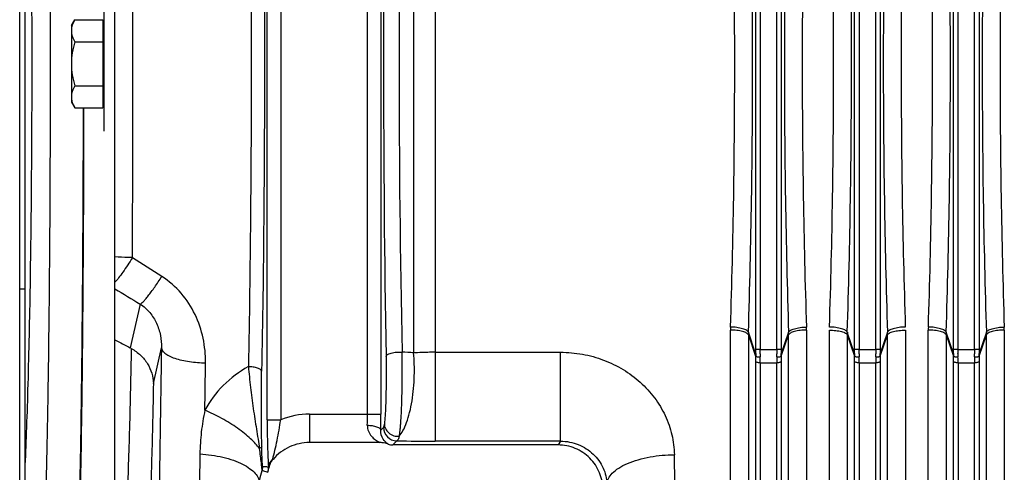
# Model space of a CAD drawing. Extents: x -3157 to 1181, y 8 to 2342.
# Tile 45 of 75: x -1985 to -1766, y 1978 to 2079. Entities that reach past the tile are written whole.
import ezdxf

# ---------------------------------------------------------------- set-up
doc = ezdxf.new("R2010")
doc.units = 0
doc.header["$LTSCALE"] = 65.395
doc.layers.get('0').update_dxf_attribs({"linetype": 'CONTINUOUS'})

msp = doc.modelspace()

# ---------------------------------------------------------------- linework, layer by layer
at = {"color": 7, "linetype": 'CONTINUOUS'}
msp.add_line((-1985.41, 1808), (-1985.41, 2330), dxfattribs=at)
at = {"color": 6, "linetype": 'CONTINUOUS'}
for p, q in [((-1964.21, 1876.07), (-1964.21, 2261.93)), ((-1984.21, 1957.35), (-1984.21, 2180.65)), ((-1973.91, 2077.5), (-1973.15, 2078.82)), ((-1973.15, 2078.82), (-1966.91, 2078.82)), ((-1973.91, 2077.5), (-1973.91, 2060.5)), ((-1973.15, 2073.91), (-1966.91, 2073.91)), ((-1973.15, 2064.09), (-1966.91, 2064.09)), ((-1973.91, 2060.5), (-1973.15, 2059.19)), ((-1973.15, 2059.19), (-1966.91, 2059.19)), ((-1985.41, 2019), (-1984.21, 2019)), ((-1905.27, 1984.79), (-1920.95, 1984.79)), ((-1865.67, 1984.26), (-1902.42, 1984.26))]:
    msp.add_line(p, q, dxfattribs=at)
at = {"color": 9, "linetype": 'CONTINUOUS'}
for p, q in [((-1893, 2152.13), (-1893, 1985.11)), ((-1930.36, 1989.86), (-1930.36, 2148.05)), ((-1927.36, 2148.05), (-1927.36, 1989.86)), ((-1908.05, 1991.12), (-1908.05, 2146.8)), ((-1905.06, 2146.8), (-1905.06, 1991.12)), ((-1897.78, 2132.54), (-1897.78, 2004.73)), ((-1821.7, 2005.52), (-1821.7, 2132.48)), ((-1820.71, 2132.48), (-1820.71, 2005.52)), ((-1817.01, 2005.52), (-1817.01, 2132.48)), ((-1816.01, 2132.48), (-1816.01, 2005.52)), ((-1799.7, 2005.52), (-1799.7, 2132.48)), ((-1798.71, 2132.48), (-1798.71, 2005.52)), ((-1795.01, 2005.52), (-1795.01, 2132.48)), ((-1794.01, 2132.48), (-1794.01, 2005.52)), ((-1777.7, 2005.52), (-1777.7, 2132.48)), ((-1776.71, 2132.48), (-1776.71, 2005.52)), ((-1773.01, 2005.52), (-1773.01, 2132.48)), ((-1772.01, 2132.48), (-1772.01, 2005.52)), ((-1958.62, 2015.58), (-1960.81, 2005.83)), ((-1823.33, 2008.73), (-1821.71, 2003.99)), ((-1823.33, 2008.73), (-1823.33, 1883.57)), ((-1821.71, 2004.61), (-1823.32, 2009.32)), ((-1814.39, 2009.32), (-1816.01, 2004.61)), ((-1816.01, 2003.99), (-1814.38, 2008.73)), ((-1814.38, 1883.57), (-1814.38, 2008.73)), ((-1801.33, 2008.73), (-1801.33, 1883.57)), ((-1801.33, 2008.73), (-1799.71, 2003.99)), ((-1799.71, 2004.61), (-1801.32, 2009.32)), ((-1792.39, 2009.32), (-1794.01, 2004.61)), ((-1794.01, 2003.99), (-1792.38, 2008.73)), ((-1792.38, 1883.57), (-1792.38, 2008.73)), ((-1779.33, 2008.73), (-1777.71, 2003.99)), ((-1779.33, 2008.73), (-1779.33, 1883.57)), ((-1777.71, 2004.61), (-1779.32, 2009.32)), ((-1770.39, 2009.32), (-1772.01, 2004.61)), ((-1772.01, 2003.99), (-1770.38, 2008.73)), ((-1770.38, 1883.57), (-1770.38, 2008.73)), ((-1955.67, 1997.96), (-1953.89, 2005.87)), ((-1893, 2004.87), (-1865.11, 2004.87)), ((-1865.11, 1985.11), (-1865.11, 2004.87)), ((-1820.71, 2005.52), (-1817.01, 2005.52)), ((-1798.71, 2005.52), (-1795.01, 2005.52)), ((-1776.71, 2005.52), (-1773.01, 2005.52)), ((-1821.7, 1877.51), (-1821.7, 2002.79)), ((-1820.7, 2002.52), (-1817.01, 2002.52)), ((-1820.7, 2002.52), (-1820.7, 1876.73)), ((-1817.01, 1876.73), (-1817.01, 2002.52)), ((-1816.02, 2002.79), (-1816.02, 1877.51)), ((-1799.7, 1877.51), (-1799.7, 2002.79)), ((-1798.7, 2002.52), (-1795.01, 2002.52)), ((-1798.7, 2002.52), (-1798.7, 1876.73)), ((-1795.01, 1876.73), (-1795.01, 2002.52)), ((-1794.02, 2002.79), (-1794.02, 1877.51)), ((-1777.7, 1877.51), (-1777.7, 2002.79)), ((-1776.7, 2002.52), (-1773.01, 2002.52)), ((-1776.7, 2002.52), (-1776.7, 1876.73)), ((-1773.01, 1876.73), (-1773.01, 2002.52)), ((-1772.02, 2002.79), (-1772.02, 1877.51)), ((-1920.95, 1991.12), (-1920.95, 1984.79)), ((-1920.95, 1991.12), (-1905.06, 1991.12)), ((-1930.36, 1989.86), (-1927.36, 1989.86)), ((-1904.51, 1988.17), (-1905.09, 1987.58)), ((-1902.42, 1984.26), (-1901.51, 1985.17)), ((-1865.11, 1985.11), (-1893, 1985.11)), ((-1865.11, 1985.11), (-1865.67, 1984.26))]:
    msp.add_line(p, q, dxfattribs=at)
at = {"color": 2, "linetype": 'CONTINUOUS'}
for p, q in [((-1966.71, 2084), (-1966.71, 2054)), ((-1966.91, 2078.82), (-1966.91, 2059.19)), ((-1827.31, 1886.83), (-1827.31, 2009.79)), ((-1810.4, 2009.79), (-1810.4, 1886.83)), ((-1805.31, 1886.83), (-1805.31, 2009.79)), ((-1788.4, 2009.79), (-1788.4, 1886.83)), ((-1783.31, 1886.83), (-1783.31, 2009.79)), ((-1766.4, 2009.79), (-1766.4, 1886.83)), ((-1820.71, 2005.52), (-1821.7, 2005.52)), ((-1816.01, 2005.52), (-1817.01, 2005.52)), ((-1798.71, 2005.52), (-1799.7, 2005.52)), ((-1794.01, 2005.52), (-1795.01, 2005.52)), ((-1776.71, 2005.52), (-1777.7, 2005.52)), ((-1772.01, 2005.52), (-1773.01, 2005.52))]:
    msp.add_line(p, q, dxfattribs=at)
at = {"color": 9, "linetype": 'CONTINUOUS'}
for centre, radius, start, end in [((1893, 2069.01), 3797.48, 179.03008, 180.98146), ((1233.5, 2069.01), 3134.52, 178.84201, 181.17177), ((-13735.42, 2069), 11775.18, 359.790292, 0.209708), ((-1804.9, 2008.73), 18.42, 178.1663, 179.9976), ((-1832.81, 2008.73), 18.42, 0.0024, 1.8337), ((-1760.9, 2008.73), 18.42, 178.1663, 179.9976), ((-1788.81, 2008.73), 18.42, 0.0024, 1.8337), ((-1903.9, 1933.89), 71.11, 85.0592, 87.1485), ((-1912.36, 2002.77), 90.67, 0.01, 0.7714), ((-1726.83, 2002.78), 89.19, 179.2223, 179.9963), ((-1890.36, 2002.77), 90.67, 0.01, 0.7714), ((-1704.83, 2002.78), 89.19, 179.2223, 179.9963), ((-1868.36, 2002.77), 90.67, 0.01, 0.7714), ((-1682.83, 2002.78), 89.19, 179.2223, 179.9963), ((-6760.68, 2059.25), 4816.94, 359.19994, 359.32516), ((-1930.68, 2002.51), 109.98, 0.0032, 0.7005), ((-1705.24, 2002.5), 111.77, 179.3052, 179.9912), ((-1908.68, 2002.51), 109.98, 0.0032, 0.7005), ((-1683.24, 2002.5), 111.77, 179.3052, 179.9912), ((-1886.68, 2002.51), 109.98, 0.0032, 0.7005), ((-1661.24, 2002.5), 111.77, 179.3052, 179.9912), ((-1920.95, 1974.13), 16.98, 89.9976, 112.1651), ((-1997.81, 1991.11), 89.76, 358.4283, 0.0065), ((-2081.88, 1991.04), 176.82, 358.8799, 0.0243), ((-1901.5, 1988.18), 3.01, 180.186, 269.8142), ((-1893.12, 2510.72), 525.61, 269.0853, 270.0129), ((-1934.35, 1979.47), 3.02, 342.7644, 359.9745)]:
    msp.add_arc(centre, radius, start, end, dxfattribs=at)
at = {"color": 2, "linetype": 'CONTINUOUS'}
for centre, radius, start, end in [((-1805.57, 2009.78), 21.74, 178.1577, 179.9842), ((-1832.14, 2009.78), 21.74, 0.0158, 1.8423), ((-1761.57, 2009.78), 21.74, 178.1577, 179.9842), ((-1788.14, 2009.78), 21.74, 0.0158, 1.8423), ((-1782.9, 2008.73), 18.42, 178.1663, 179.9976), ((-1810.81, 2008.73), 18.42, 0.0024, 1.8337), ((-1906.92, 2005.52), 85.22, 359.3912, 0.0007), ((-1796.45, 2004.31), 25.25, 179.3254, 180.7251), ((-1925.91, 2005.52), 105.21, 359.4521, 0.0007), ((-1790.58, 2004.22), 30.13, 179.4442, 180.6851), ((-1711.87, 2005.52), 105.14, 179.9992, 180.5481), ((-1847.13, 2004.22), 30.13, 359.3144, 0.5562), ((-1730.8, 2005.52), 85.21, 179.9993, 180.6088), ((-1841.27, 2004.31), 25.26, 359.275, 0.6745), ((-1884.92, 2005.52), 85.22, 359.3912, 0.0007), ((-1774.45, 2004.31), 25.25, 179.3254, 180.7251), ((-1903.91, 2005.52), 105.21, 359.4521, 0.0007), ((-1768.58, 2004.22), 30.13, 179.4442, 180.6851), ((-1689.87, 2005.52), 105.14, 179.9992, 180.5481), ((-1825.13, 2004.22), 30.13, 359.3144, 0.5562), ((-1708.8, 2005.52), 85.21, 179.9993, 180.6088), ((-1819.27, 2004.31), 25.26, 359.275, 0.6745), ((-1862.92, 2005.52), 85.22, 359.3912, 0.0007), ((-1752.45, 2004.31), 25.25, 179.3254, 180.7251), ((-1881.91, 2005.52), 105.21, 359.4521, 0.0007), ((-1746.58, 2004.22), 30.13, 179.4442, 180.6851), ((-1667.87, 2005.52), 105.14, 179.9992, 180.5481), ((-1803.13, 2004.22), 30.13, 359.3144, 0.5562), ((-1686.8, 2005.52), 85.21, 179.9993, 180.6088), ((-1797.27, 2004.31), 25.26, 359.275, 0.6745), ((-1927.36, 1978.85), 2.85, 130.5995, 131.5796), ((-1927.35, 1978.84), 2.87, 127.9258, 130.5984), ((-1937.41, 1983.02), 8.52, 345.8585, 346.9791), ((-1933.68, 1978.84), 3.65, 1.0234, 8.2432), ((-1925.75, 1978.29), 4.33, 165.3689, 165.9451)]:
    msp.add_arc(centre, radius, start, end, dxfattribs=at)
at = {"color": 6, "linetype": 'CONTINUOUS'}
for centre, radius, start, end in [((-1964.71, 1998.3), 8.48, 60.8914, 62.5691), ((-1921, 1974.18), 10.59, 139.5228, 140.3176), ((-1933, 1979.35), 3, 337.0107, 351.442)]:
    msp.add_arc(centre, radius, start, end, dxfattribs=at)
at = {"color": 9, "linetype": 'CONTINUOUS'}
for points, knots in [([(-1980.7, 2181.45), (-1980.67, 2181.42), (-1980.64, 2181.32), (-1980.59, 2181.14), (-1980.54, 2180.9), (-1980.46, 2180.44), (-1980.38, 2179.72), (-1980.28, 2178.65), (-1980.18, 2177.33), (-1980.08, 2175.76), (-1979.99, 2173.94), (-1979.89, 2171.87), (-1979.8, 2169.57), (-1979.68, 2166.04), (-1979.53, 2161.08), (-1979.37, 2154.5), (-1979.22, 2147.12), (-1979.09, 2139.02), (-1978.97, 2130.27), (-1978.87, 2120.95), (-1978.75, 2107.64), (-1978.65, 2090.27), (-1978.62, 2069), (-1978.65, 2047.73), (-1978.75, 2030.36), (-1978.87, 2017.05), (-1978.97, 2007.73), (-1979.09, 1998.98), (-1979.22, 1990.88), (-1979.37, 1983.51), (-1979.53, 1976.92), (-1979.68, 1971.96), (-1979.8, 1968.43), (-1979.89, 1966.13), (-1979.99, 1964.07), (-1980.08, 1962.25), (-1980.18, 1960.67), (-1980.28, 1959.35), (-1980.38, 1958.29), (-1980.46, 1957.56), (-1980.54, 1957.1), (-1980.59, 1956.86), (-1980.64, 1956.68), (-1980.67, 1956.58), (-1980.7, 1956.55)], [0, 0, 0, 0, 0.000553, 0.001378, 0.002484, 0.003873, 0.007502, 0.012267, 0.018157, 0.025161, 0.033263, 0.042446, 0.052687, 0.063965, 0.089521, 0.11888, 0.151768, 0.187884, 0.226891, 0.268429, 0.312114, 0.404287, 0.5, 0.595713, 0.687886, 0.731571, 0.773109, 0.812116, 0.848232, 0.88112, 0.910479, 0.936035, 0.947313, 0.957554, 0.966737, 0.974839, 0.981843, 0.987733, 0.992498, 0.996127, 0.997516, 0.998622, 0.999447, 1, 1, 1, 1]), ([(-1984.21, 1978.73), (-1984.08, 1981.49), (-1983.84, 1987.4), (-1983.42, 2000.57), (-1983.01, 2019.19), (-1982.72, 2043.38), (-1982.62, 2069), (-1982.72, 2094.62), (-1983.01, 2118.81), (-1983.42, 2137.43), (-1983.84, 2150.6), (-1984.08, 2156.51), (-1984.21, 2159.27)], [0, 0, 0, 0, 0.04591, 0.098201, 0.218919, 0.355403, 0.5, 0.644598, 0.781081, 0.901799, 0.95409, 1, 1, 1, 1]), ([(-1934.52, 2135.53), (-1934.31, 2124.53), (-1934.01, 2102.22), (-1933.86, 2068.58), (-1934.02, 2034.95), (-1934.33, 2012.65), (-1934.54, 2001.67)], [0, 0, 0, 0, 0.246397, 0.500186, 0.753881, 1, 1, 1, 1]), ([(-1931.58, 2136.53), (-1931.37, 2125.37), (-1931.06, 2102.72), (-1930.92, 2068.57), (-1931.07, 2034.44), (-1931.38, 2011.8), (-1931.59, 2000.66)], [0, 0, 0, 0, 0.246397, 0.500186, 0.753882, 1, 1, 1, 1]), ([(-1823.32, 2009.32), (-1823.01, 2019.15), (-1822.54, 2039.05), (-1822.31, 2069), (-1822.54, 2098.96), (-1823.01, 2118.85), (-1823.32, 2128.68)], [0, 0, 0, 0, 0.247249, 0.5, 0.752751, 1, 1, 1, 1]), ([(-1814.39, 2128.68), (-1814.71, 2118.85), (-1815.17, 2098.96), (-1815.4, 2069), (-1815.17, 2039.05), (-1814.71, 2019.15), (-1814.39, 2009.32)], [0, 0, 0, 0, 0.247249, 0.5, 0.752751, 1, 1, 1, 1]), ([(-1801.32, 2009.32), (-1801.01, 2019.15), (-1800.54, 2039.05), (-1800.31, 2069), (-1800.54, 2098.96), (-1801.01, 2118.85), (-1801.32, 2128.68)], [0, 0, 0, 0, 0.247249, 0.5, 0.752751, 1, 1, 1, 1]), ([(-1792.39, 2128.68), (-1792.71, 2118.85), (-1793.17, 2098.96), (-1793.4, 2069), (-1793.17, 2039.05), (-1792.71, 2019.15), (-1792.39, 2009.32)], [0, 0, 0, 0, 0.247249, 0.5, 0.752751, 1, 1, 1, 1]), ([(-1779.32, 2009.32), (-1779.01, 2019.15), (-1778.54, 2039.05), (-1778.31, 2069), (-1778.54, 2098.96), (-1779.01, 2118.85), (-1779.32, 2128.68)], [0, 0, 0, 0, 0.247249, 0.5, 0.752751, 1, 1, 1, 1]), ([(-1770.39, 2128.68), (-1770.71, 2118.85), (-1771.17, 2098.96), (-1771.4, 2069), (-1771.17, 2039.05), (-1770.71, 2019.15), (-1770.39, 2009.32)], [0, 0, 0, 0, 0.247249, 0.5, 0.752751, 1, 1, 1, 1]), ([(-1972.26, 1963.87), (-1972.09, 1969.77), (-1971.81, 1983.24), (-1971.51, 2005.5), (-1971.3, 2031.36), (-1971.24, 2049.67), (-1971.22, 2059.19)], [0, 0, 0, 0, 0.185896, 0.423909, 0.700517, 1, 1, 1, 1]), ([(-1960.32, 2025.9), (-1960.66, 2025.91), (-1961.95, 2025.93), (-1963.25, 2026.01), (-1964.21, 2026.1)], [0, 0, 0, 0, 0.256714, 1, 1, 1, 1]), ([(-1960.32, 2025.9), (-1961.01, 2024.81), (-1962.02, 2023.3), (-1963.34, 2021.49), (-1963.93, 2020.74), (-1964.21, 2020.42)], [0, 0, 0, 0, 0.575619, 0.812075, 1, 1, 1, 1]), ([(-1958.62, 2015.58), (-1958.52, 2015.62), (-1958.28, 2015.79), (-1957.88, 2016.16), (-1957.38, 2016.72), (-1956.78, 2017.45), (-1956.1, 2018.35), (-1955.07, 2019.78), (-1954.31, 2020.93), (-1953.8, 2021.72)], [0, 0, 0, 0, 0.043157, 0.111237, 0.206396, 0.327845, 0.473343, 0.637934, 1, 1, 1, 1]), ([(-1944.07, 2002.52), (-1944.05, 2004.35), (-1944.41, 2008.05), (-1946.21, 2013.37), (-1949.3, 2018.16), (-1952.19, 2020.7), (-1953.8, 2021.72)], [0, 0, 0, 0, 0.244911, 0.493236, 0.745096, 1, 1, 1, 1]), ([(-1958.62, 2015.58), (-1957.82, 2015.06), (-1956.38, 2013.79), (-1954.86, 2011.36), (-1954.01, 2008.66), (-1953.87, 2006.79), (-1953.89, 2005.87)], [0, 0, 0, 0, 0.25307, 0.504152, 0.753094, 1, 1, 1, 1]), ([(-1823.32, 2009.32), (-1823.35, 2009.39), (-1823.46, 2009.55), (-1823.73, 2009.76), (-1824.13, 2009.95), (-1824.64, 2010.12), (-1825.25, 2010.27), (-1826.14, 2010.42), (-1826.83, 2010.47), (-1827.3, 2010.48)], [0, 0, 0, 0, 0.055952, 0.133186, 0.236443, 0.36434, 0.512678, 0.673678, 1, 1, 1, 1]), ([(-1814.39, 2009.32), (-1814.37, 2009.39), (-1814.25, 2009.55), (-1813.98, 2009.76), (-1813.58, 2009.95), (-1813.07, 2010.12), (-1812.47, 2010.27), (-1811.57, 2010.42), (-1810.88, 2010.47), (-1810.42, 2010.48)], [0, 0, 0, 0, 0.055948, 0.133176, 0.236429, 0.364324, 0.512664, 0.673668, 1, 1, 1, 1]), ([(-1779.32, 2009.32), (-1779.35, 2009.39), (-1779.46, 2009.55), (-1779.73, 2009.76), (-1780.13, 2009.95), (-1780.64, 2010.12), (-1781.25, 2010.27), (-1782.14, 2010.42), (-1782.83, 2010.47), (-1783.3, 2010.48)], [0, 0, 0, 0, 0.055952, 0.133186, 0.236443, 0.36434, 0.512678, 0.673678, 1, 1, 1, 1]), ([(-1770.39, 2009.32), (-1770.37, 2009.39), (-1770.25, 2009.55), (-1769.98, 2009.76), (-1769.58, 2009.95), (-1769.07, 2010.12), (-1768.47, 2010.27), (-1767.57, 2010.42), (-1766.88, 2010.47), (-1766.42, 2010.48)], [0, 0, 0, 0, 0.055948, 0.133176, 0.236429, 0.364324, 0.512664, 0.673668, 1, 1, 1, 1]), ([(-1823.33, 2008.73), (-1823.36, 2008.81), (-1823.47, 2008.96), (-1823.74, 2009.16), (-1824.14, 2009.34), (-1824.65, 2009.5), (-1825.26, 2009.63), (-1826.15, 2009.76), (-1826.85, 2009.79), (-1827.31, 2009.79)], [0, 0, 0, 0, 0.05594, 0.132799, 0.235614, 0.363186, 0.511424, 0.672589, 1, 1, 1, 1]), ([(-1810.4, 2009.79), (-1810.87, 2009.79), (-1811.56, 2009.76), (-1812.46, 2009.63), (-1813.06, 2009.5), (-1813.57, 2009.34), (-1813.97, 2009.16), (-1814.25, 2008.96), (-1814.36, 2008.81), (-1814.38, 2008.73)], [0, 0, 0, 0, 0.327411, 0.488576, 0.636814, 0.764386, 0.867201, 0.94406, 1, 1, 1, 1]), ([(-1779.33, 2008.73), (-1779.36, 2008.81), (-1779.47, 2008.96), (-1779.74, 2009.16), (-1780.14, 2009.34), (-1780.65, 2009.5), (-1781.26, 2009.63), (-1782.15, 2009.76), (-1782.85, 2009.79), (-1783.31, 2009.79)], [0, 0, 0, 0, 0.05594, 0.132799, 0.235614, 0.363186, 0.511424, 0.672589, 1, 1, 1, 1]), ([(-1766.4, 2009.79), (-1766.87, 2009.79), (-1767.56, 2009.76), (-1768.46, 2009.63), (-1769.06, 2009.5), (-1769.57, 2009.34), (-1769.97, 2009.16), (-1770.25, 2008.96), (-1770.36, 2008.81), (-1770.38, 2008.73)], [0, 0, 0, 0, 0.327411, 0.488576, 0.636814, 0.764386, 0.867201, 0.94406, 1, 1, 1, 1]), ([(-1960.59, 2005.71), (-1960.7, 1999.78), (-1960.96, 1988.56), (-1961.47, 1972.88), (-1962.05, 1959.55), (-1962.53, 1951.49), (-1962.81, 1947.92)], [0, 0, 0, 0, 0.30801, 0.581616, 0.814154, 1, 1, 1, 1]), ([(-1953.89, 2005.87), (-1954.05, 1993.12), (-1954.36, 1974.61), (-1954.95, 1950.85), (-1955.44, 1935.15), (-1955.99, 1921.16), (-1956.59, 1909.06), (-1957.23, 1899.02), (-1957.73, 1893.02), (-1958, 1890.39)], [0, 0, 0, 0, 0.330888, 0.480529, 0.617039, 0.738678, 0.843898, 0.93137, 1, 1, 1, 1]), ([(-1953.89, 2005.86), (-1953.87, 2005.66), (-1953.74, 2005.33), (-1953.43, 2004.95), (-1952.96, 2004.51), (-1952.12, 2004.01), (-1950.85, 2003.5), (-1949.32, 2003.08), (-1947.62, 2002.77), (-1945.86, 2002.58), (-1944.66, 2002.53), (-1944.07, 2002.52)], [0, 0, 0, 0, 0.058074, 0.093441, 0.134396, 0.235261, 0.361702, 0.50951, 0.671081, 0.837408, 1, 1, 1, 1]), ([(-1903.93, 2003.96), (-1903.9, 2002.46), (-1903.88, 1999.48), (-1903.93, 1995.84), (-1904.01, 1993.15), (-1904.09, 1991.47), (-1904.18, 1990.11), (-1904.26, 1989.32), (-1904.3, 1988.98)], [0, 0, 0, 0, 0.301702, 0.596187, 0.727003, 0.840432, 0.932346, 1, 1, 1, 1]), ([(-1903.93, 2003.96), (-1903.9, 2004.12), (-1903.65, 2004.35), (-1903.24, 2004.55), (-1902.76, 2004.7), (-1902.19, 2004.82), (-1901.39, 2004.92), (-1900.77, 2004.93), (-1900.37, 2004.91)], [0, 0, 0, 0, 0.126666, 0.231175, 0.364023, 0.518344, 0.68328, 1, 1, 1, 1]), ([(-1901, 1986.19), (-1900.95, 1986.38), (-1900.88, 1986.8), (-1900.79, 1987.49), (-1900.71, 1988.29), (-1900.6, 1989.57), (-1900.5, 1991.4), (-1900.41, 1993.82), (-1900.35, 1996.48), (-1900.31, 2000.2), (-1900.33, 2003.03), (-1900.37, 2004.91)], [0, 0, 0, 0, 0.030959, 0.068162, 0.111406, 0.160374, 0.273824, 0.404596, 0.547978, 0.698725, 1, 1, 1, 1]), ([(-1901, 1986.19), (-1900.67, 1986.57), (-1900.04, 1987.55), (-1899.27, 1989.34), (-1898.61, 1991.56), (-1898.1, 1994.11), (-1897.77, 1996.84), (-1897.56, 2000.4), (-1897.63, 2003.04), (-1897.78, 2004.73)], [0, 0, 0, 0, 0.079193, 0.180916, 0.30339, 0.441397, 0.587502, 0.733696, 1, 1, 1, 1]), ([(-1893, 2004.87), (-1893.41, 2004.87), (-1895, 2004.86), (-1896.59, 2004.8), (-1897.78, 2004.73)], [0, 0, 0, 0, 0.254416, 1, 1, 1, 1]), ([(-1865.11, 2004.87), (-1863.48, 2004.87), (-1860.22, 2004.58), (-1855.51, 2003.28), (-1851.14, 2001.17), (-1847.29, 1998.32), (-1844.09, 1994.84), (-1841.7, 1990.87), (-1840.19, 1986.57), (-1839.82, 1983.58), (-1839.79, 1982.1)], [0, 0, 0, 0, 0.129852, 0.259225, 0.387619, 0.51451, 0.639404, 0.761941, 0.882038, 1, 1, 1, 1]), ([(-1820.7, 2002.52), (-1820.82, 2002.52), (-1821.04, 2002.53), (-1821.35, 2002.58), (-1821.57, 2002.66), (-1821.68, 2002.74), (-1821.7, 2002.79)], [0, 0, 0, 0, 0.327686, 0.63726, 0.867808, 1, 1, 1, 1]), ([(-1816.02, 2002.79), (-1816.03, 2002.74), (-1816.14, 2002.66), (-1816.37, 2002.58), (-1816.67, 2002.53), (-1816.9, 2002.52), (-1817.01, 2002.52)], [0, 0, 0, 0, 0.132192, 0.36274, 0.672314, 1, 1, 1, 1]), ([(-1798.7, 2002.52), (-1798.82, 2002.52), (-1799.04, 2002.53), (-1799.35, 2002.58), (-1799.57, 2002.66), (-1799.68, 2002.74), (-1799.7, 2002.79)], [0, 0, 0, 0, 0.327686, 0.63726, 0.867808, 1, 1, 1, 1]), ([(-1794.02, 2002.79), (-1794.03, 2002.74), (-1794.14, 2002.66), (-1794.37, 2002.58), (-1794.67, 2002.53), (-1794.9, 2002.52), (-1795.01, 2002.52)], [0, 0, 0, 0, 0.132192, 0.36274, 0.672314, 1, 1, 1, 1]), ([(-1776.7, 2002.52), (-1776.82, 2002.52), (-1777.04, 2002.53), (-1777.35, 2002.58), (-1777.57, 2002.66), (-1777.68, 2002.74), (-1777.7, 2002.79)], [0, 0, 0, 0, 0.327686, 0.63726, 0.867808, 1, 1, 1, 1]), ([(-1772.02, 2002.79), (-1772.03, 2002.74), (-1772.14, 2002.66), (-1772.37, 2002.58), (-1772.67, 2002.53), (-1772.9, 2002.52), (-1773.01, 2002.52)], [0, 0, 0, 0, 0.132192, 0.36274, 0.672314, 1, 1, 1, 1]), ([(-1934.54, 2001.67), (-1936.58, 2000.54), (-1940.33, 1997.75), (-1943.14, 1994), (-1944.21, 1991.99)], [0, 0, 0, 0, 0.506375, 1, 1, 1, 1]), ([(-1931.59, 2000.66), (-1931.61, 2000.8), (-1931.81, 2001.02), (-1932.14, 2001.21), (-1932.52, 2001.37), (-1932.98, 2001.49), (-1933.65, 2001.62), (-1934.18, 2001.67), (-1934.54, 2001.67)], [0, 0, 0, 0, 0.13465, 0.236988, 0.363849, 0.511644, 0.672669, 1, 1, 1, 1]), ([(-1934.54, 2001.67), (-1934.47, 2000.92), (-1934.33, 1999.38), (-1933.99, 1996.27), (-1933.58, 1993.15), (-1933.11, 1990.06), (-1932.75, 1987.79), (-1932.4, 1985.6), (-1932.17, 1984.17), (-1932.08, 1983.46)], [0, 0, 0, 0, 0.124234, 0.251859, 0.510181, 0.637837, 0.762769, 0.883918, 1, 1, 1, 1]), ([(-1931.56, 1984), (-1931.61, 1986.79), (-1931.67, 1992.34), (-1931.65, 1997.9), (-1931.59, 2000.66)], [0, 0, 0, 0, 0.502455, 1, 1, 1, 1]), ([(-1955.67, 1997.96), (-1955.78, 1992.33), (-1956.02, 1981.67), (-1956.48, 1966.67), (-1957.01, 1953.71), (-1957.44, 1945.78), (-1957.67, 1942.21)], [0, 0, 0, 0, 0.302416, 0.573359, 0.807435, 1, 1, 1, 1]), ([(-1944.21, 1991.99), (-1944.38, 1991.18), (-1944.7, 1989.57), (-1945.13, 1986.33), (-1945.29, 1983.89), (-1945.32, 1982.27)], [0, 0, 0, 0, 0.252676, 0.503294, 1, 1, 1, 1]), ([(-1932.08, 1983.46), (-1932.35, 1983.83), (-1932.98, 1984.59), (-1934.09, 1985.7), (-1935.43, 1986.85), (-1937.53, 1988.43), (-1940.44, 1990.23), (-1942.94, 1991.45), (-1944.21, 1991.99)], [0, 0, 0, 0, 0.091307, 0.196747, 0.315335, 0.44464, 0.722387, 1, 1, 1, 1]), ([(-1930.36, 1989.86), (-1930.36, 1987.9), (-1930.32, 1985.09), (-1930.2, 1981.59), (-1930.12, 1980.06), (-1930.07, 1979.36)], [0, 0, 0, 0, 0.561175, 0.802026, 1, 1, 1, 1]), ([(-1929.11, 1981.1), (-1928.96, 1981.77), (-1928.61, 1983.15), (-1927.95, 1986.05), (-1927.58, 1988.32), (-1927.36, 1989.86)], [0, 0, 0, 0, 0.229268, 0.477587, 1, 1, 1, 1]), ([(-1908.09, 1988.64), (-1908.1, 1988.18), (-1907.93, 1987.29), (-1907.23, 1986.18), (-1906.32, 1985.36), (-1905.63, 1984.96), (-1905.27, 1984.79)], [0, 0, 0, 0, 0.273986, 0.527423, 0.76771, 1, 1, 1, 1]), ([(-1908.09, 1988.64), (-1907.73, 1988.64), (-1907.19, 1988.6), (-1906.5, 1988.46), (-1906.04, 1988.33), (-1905.65, 1988.17), (-1905.31, 1987.96), (-1905.11, 1987.73), (-1905.09, 1987.58)], [0, 0, 0, 0, 0.324419, 0.484898, 0.632649, 0.759867, 0.862915, 1, 1, 1, 1]), ([(-1904.3, 1988.98), (-1904.32, 1988.88), (-1904.35, 1988.69), (-1904.4, 1988.45), (-1904.44, 1988.28), (-1904.48, 1988.19), (-1904.51, 1988.17)], [0, 0, 0, 0, 0.377634, 0.669908, 0.876381, 1, 1, 1, 1]), ([(-1904.3, 1988.98), (-1904.3, 1988.62), (-1904.11, 1987.83), (-1903.35, 1986.85), (-1902.23, 1986.25), (-1901.39, 1986.16), (-1901, 1986.19)], [0, 0, 0, 0, 0.228638, 0.48626, 0.752525, 1, 1, 1, 1]), ([(-1903.46, 1984.45), (-1903.91, 1984.71), (-1904.8, 1985.62), (-1905.12, 1986.88), (-1905.09, 1987.58)], [0, 0, 0, 0, 0.426274, 1, 1, 1, 1]), ([(-1901, 1986.19), (-1901.07, 1985.95), (-1901.17, 1985.63), (-1901.36, 1985.3), (-1901.46, 1985.2), (-1901.51, 1985.17)], [0, 0, 0, 0, 0.64391, 0.854928, 1, 1, 1, 1]), ([(-1865.11, 1985.11), (-1864.43, 1985.11), (-1863.08, 1984.98), (-1861.14, 1984.41), (-1859.36, 1983.49), (-1857.31, 1981.88), (-1855.43, 1979.28), (-1854.83, 1976.82), (-1854.78, 1975.62)], [0, 0, 0, 0, 0.131314, 0.262194, 0.391944, 0.519826, 0.766245, 1, 1, 1, 1]), ([(-1945.32, 1982.27), (-1945.52, 1970.63), (-1945.97, 1949.09), (-1946.66, 1927.56), (-1947.07, 1917.67)], [0, 0, 0, 0, 0.540443, 1, 1, 1, 1]), ([(-1945.32, 1982.27), (-1944.46, 1982.21), (-1942.75, 1982.04), (-1940.25, 1981.57), (-1937.92, 1980.91), (-1935.89, 1980.07), (-1934.24, 1979.09), (-1933.03, 1978.03), (-1932.27, 1976.92), (-1932.06, 1976.13), (-1932.03, 1975.77)], [0, 0, 0, 0, 0.164475, 0.328286, 0.48414, 0.625339, 0.747212, 0.848263, 0.930699, 1, 1, 1, 1]), ([(-1931.56, 1984), (-1931.57, 1983.9), (-1931.67, 1983.74), (-1931.87, 1983.58), (-1932, 1983.5), (-1932.08, 1983.46)], [0, 0, 0, 0, 0.399402, 0.6709, 1, 1, 1, 1]), ([(-1931.46, 1978.58), (-1931.48, 1978.76), (-1931.55, 1979.33), (-1931.66, 1980.4), (-1931.84, 1981.85), (-1931.99, 1982.91), (-1932.08, 1983.46)], [0, 0, 0, 0, 0.111999, 0.347685, 0.658002, 1, 1, 1, 1]), ([(-1931.33, 1979.47), (-1931.34, 1979.47), (-1931.36, 1979.5), (-1931.38, 1979.56), (-1931.4, 1979.67), (-1931.43, 1979.92), (-1931.45, 1980.34), (-1931.48, 1980.94), (-1931.51, 1981.64), (-1931.53, 1982.4), (-1931.54, 1983.19), (-1931.55, 1983.73), (-1931.56, 1984)], [0, 0, 0, 0, 0.00614, 0.020028, 0.044212, 0.079535, 0.182784, 0.31943, 0.476372, 0.644922, 0.820268, 1, 1, 1, 1]), ([(-1854.78, 1975.62), (-1854.75, 1976.02), (-1854.49, 1976.9), (-1853.56, 1978.1), (-1852.1, 1979.23), (-1850.15, 1980.23), (-1847.8, 1981.04), (-1845.2, 1981.63), (-1842.5, 1982), (-1840.69, 1982.09), (-1839.79, 1982.1)], [0, 0, 0, 0, 0.069489, 0.153895, 0.258975, 0.38573, 0.530555, 0.686587, 0.845628, 1, 1, 1, 1]), ([(-1837.97, 1918.02), (-1838.39, 1927.88), (-1839.11, 1949.24), (-1839.59, 1970.6), (-1839.79, 1982.1)], [0, 0, 0, 0, 0.461781, 1, 1, 1, 1]), ([(-1932.03, 1975.77), (-1932.02, 1976.01), (-1931.95, 1976.96), (-1931.71, 1977.9), (-1931.46, 1978.58)], [0, 0, 0, 0, 0.246758, 1, 1, 1, 1]), ([(-1931.46, 1978.58), (-1931.36, 1978.56), (-1930.94, 1978.46), (-1930.54, 1978.31), (-1930.24, 1978.18)], [0, 0, 0, 0, 0.243646, 1, 1, 1, 1]), ([(-1931.33, 1979.47), (-1931.22, 1979.48), (-1931.01, 1979.48), (-1930.7, 1979.47), (-1930.38, 1979.43), (-1930.17, 1979.39), (-1930.07, 1979.36)], [0, 0, 0, 0, 0.248401, 0.49708, 0.747306, 1, 1, 1, 1])]:
    msp.add_open_spline(points, degree=3, knots=knots, dxfattribs=at)
at = {"color": 2, "linetype": 'CONTINUOUS'}
for points, knots in [([(-1827.3, 2010.48), (-1826.98, 2020.13), (-1826.52, 2039.63), (-1826.29, 2069), (-1826.52, 2098.37), (-1826.98, 2117.88), (-1827.3, 2127.52)], [0, 0, 0, 0, 0.247252, 0.500001, 0.75275, 1, 1, 1, 1]), ([(-1810.42, 2127.52), (-1810.73, 2117.88), (-1811.2, 2098.37), (-1811.43, 2069), (-1811.2, 2039.63), (-1810.73, 2020.13), (-1810.42, 2010.48)], [0, 0, 0, 0, 0.247252, 0.500001, 0.75275, 1, 1, 1, 1]), ([(-1805.3, 2010.48), (-1804.98, 2020.13), (-1804.52, 2039.63), (-1804.29, 2069), (-1804.52, 2098.37), (-1804.98, 2117.88), (-1805.3, 2127.52)], [0, 0, 0, 0, 0.247252, 0.500001, 0.75275, 1, 1, 1, 1]), ([(-1788.42, 2127.52), (-1788.73, 2117.88), (-1789.2, 2098.37), (-1789.43, 2069), (-1789.2, 2039.63), (-1788.73, 2020.13), (-1788.42, 2010.48)], [0, 0, 0, 0, 0.247252, 0.500001, 0.75275, 1, 1, 1, 1]), ([(-1783.3, 2010.48), (-1782.98, 2020.13), (-1782.52, 2039.63), (-1782.29, 2069), (-1782.52, 2098.37), (-1782.98, 2117.88), (-1783.3, 2127.52)], [0, 0, 0, 0, 0.247252, 0.500001, 0.75275, 1, 1, 1, 1]), ([(-1766.42, 2127.52), (-1766.73, 2117.88), (-1767.2, 2098.37), (-1767.43, 2069), (-1767.2, 2039.63), (-1766.73, 2020.13), (-1766.42, 2010.48)], [0, 0, 0, 0, 0.247252, 0.500001, 0.75275, 1, 1, 1, 1]), ([(-1801.32, 2009.32), (-1801.35, 2009.39), (-1801.46, 2009.55), (-1801.73, 2009.76), (-1802.13, 2009.95), (-1802.64, 2010.12), (-1803.25, 2010.27), (-1804.14, 2010.42), (-1804.83, 2010.47), (-1805.3, 2010.48)], [0, 0, 0, 0, 0.055952, 0.133186, 0.236443, 0.36434, 0.512678, 0.673678, 1, 1, 1, 1]), ([(-1788.42, 2010.48), (-1788.88, 2010.47), (-1789.57, 2010.42), (-1790.47, 2010.27), (-1791.07, 2010.12), (-1791.58, 2009.95), (-1791.98, 2009.76), (-1792.25, 2009.55), (-1792.37, 2009.39), (-1792.39, 2009.32)], [0, 0, 0, 0, 0.326322, 0.487322, 0.63566, 0.763557, 0.866814, 0.944048, 1, 1, 1, 1]), ([(-1805.31, 2009.79), (-1804.83, 2009.79), (-1803.93, 2009.74), (-1802.86, 2009.57), (-1802.15, 2009.35), (-1801.76, 2009.17), (-1801.48, 2008.98), (-1801.36, 2008.81), (-1801.33, 2008.73)], [0, 0, 0, 0, 0.338856, 0.636755, 0.759581, 0.860967, 0.940125, 1, 1, 1, 1]), ([(-1792.38, 2008.73), (-1792.36, 2008.81), (-1792.24, 2008.98), (-1791.95, 2009.17), (-1791.56, 2009.35), (-1790.85, 2009.57), (-1789.79, 2009.74), (-1788.88, 2009.79), (-1788.4, 2009.79)], [0, 0, 0, 0, 0.059875, 0.139033, 0.240419, 0.363245, 0.661144, 1, 1, 1, 1]), ([(-1821.71, 2003.99), (-1821.7, 2003.98), (-1821.67, 2003.96), (-1821.56, 2003.92), (-1821.35, 2003.88), (-1821.05, 2003.86), (-1820.83, 2003.86), (-1820.71, 2003.86)], [0, 0, 0, 0, 0.041663, 0.11054, 0.338905, 0.658225, 1, 1, 1, 1]), ([(-1817, 2003.86), (-1816.89, 2003.86), (-1816.66, 2003.86), (-1816.36, 2003.88), (-1816.15, 2003.92), (-1816.05, 2003.96), (-1816.02, 2003.98), (-1816.01, 2003.99)], [0, 0, 0, 0, 0.341775, 0.661095, 0.88946, 0.958337, 1, 1, 1, 1]), ([(-1799.71, 2003.99), (-1799.7, 2003.98), (-1799.67, 2003.96), (-1799.56, 2003.92), (-1799.35, 2003.88), (-1799.05, 2003.86), (-1798.83, 2003.86), (-1798.71, 2003.86)], [0, 0, 0, 0, 0.041663, 0.11054, 0.338905, 0.658225, 1, 1, 1, 1]), ([(-1795, 2003.86), (-1794.89, 2003.86), (-1794.66, 2003.86), (-1794.36, 2003.88), (-1794.15, 2003.92), (-1794.05, 2003.96), (-1794.02, 2003.98), (-1794.01, 2003.99)], [0, 0, 0, 0, 0.341775, 0.661095, 0.88946, 0.958337, 1, 1, 1, 1]), ([(-1777.71, 2003.99), (-1777.7, 2003.98), (-1777.67, 2003.96), (-1777.56, 2003.92), (-1777.35, 2003.88), (-1777.05, 2003.86), (-1776.83, 2003.86), (-1776.71, 2003.86)], [0, 0, 0, 0, 0.041663, 0.11054, 0.338905, 0.658225, 1, 1, 1, 1]), ([(-1773, 2003.86), (-1772.89, 2003.86), (-1772.66, 2003.86), (-1772.36, 2003.88), (-1772.15, 2003.92), (-1772.05, 2003.96), (-1772.02, 2003.98), (-1772.01, 2003.99)], [0, 0, 0, 0, 0.341775, 0.661095, 0.88946, 0.958337, 1, 1, 1, 1]), ([(-1929.25, 1980.99), (-1929.48, 1980.78), (-1929.88, 1980.29), (-1930.06, 1979.67), (-1930.07, 1979.37)], [0, 0, 0, 0, 0.500979, 1, 1, 1, 1]), ([(-1929.93, 1979.38), (-1929.86, 1979.66), (-1929.7, 1980.08), (-1929.41, 1980.59), (-1929.24, 1980.83), (-1929.15, 1980.94)], [0, 0, 0, 0, 0.499702, 0.749855, 1, 1, 1, 1])]:
    msp.add_open_spline(points, degree=3, knots=knots, dxfattribs=at)
at = {"color": 6, "linetype": 'CONTINUOUS'}
for points, knots in [([(-1973.15, 2078.82), (-1973.37, 2078.43), (-1973.75, 2077.65), (-1973.91, 2076.78), (-1973.91, 2076.36)], [0, 0, 0, 0, 0.514934, 1, 1, 1, 1]), ([(-1973.91, 2076.36), (-1973.91, 2075.94), (-1973.75, 2075.08), (-1973.37, 2074.29), (-1973.15, 2073.91)], [0, 0, 0, 0, 0.485066, 1, 1, 1, 1]), ([(-1973.15, 2073.91), (-1973.38, 2073.11), (-1973.76, 2071.49), (-1973.91, 2069.83), (-1973.91, 2069)], [0, 0, 0, 0, 0.500107, 1, 1, 1, 1]), ([(-1973.91, 2069), (-1973.91, 2068.17), (-1973.76, 2066.51), (-1973.38, 2064.89), (-1973.15, 2064.09)], [0, 0, 0, 0, 0.499893, 1, 1, 1, 1]), ([(-1973.15, 2064.09), (-1973.37, 2063.71), (-1973.75, 2062.93), (-1973.91, 2062.06), (-1973.91, 2061.64)], [0, 0, 0, 0, 0.514934, 1, 1, 1, 1]), ([(-1973.91, 2061.64), (-1973.91, 2061.54), (-1973.89, 2061.13), (-1973.8, 2060.72), (-1973.71, 2060.42)], [0, 0, 0, 0, 0.247416, 1, 1, 1, 1]), ([(-1973.71, 2060.42), (-1973.68, 2060.32), (-1973.52, 2059.89), (-1973.32, 2059.48), (-1973.15, 2059.19)], [0, 0, 0, 0, 0.243705, 1, 1, 1, 1]), ([(-1971.18, 2059.19), (-1971.19, 2049.78), (-1971.26, 2031.65), (-1971.45, 2005.92), (-1971.74, 1983.52), (-1972.01, 1969.86), (-1972.18, 1963.79)], [0, 0, 0, 0, 0.295643, 0.570218, 0.809212, 1, 1, 1, 1]), ([(-1960.59, 2005.71), (-1959.84, 2005.3), (-1958.48, 2004.31), (-1956.92, 2002.41), (-1955.93, 2000.25), (-1955.68, 1998.71), (-1955.67, 1997.96)], [0, 0, 0, 0, 0.266421, 0.519977, 0.76306, 1, 1, 1, 1]), ([(-1920.95, 1984.79), (-1921.72, 1984.79), (-1923.25, 1984.62), (-1925.45, 1983.89), (-1927.43, 1982.7), (-1928.56, 1981.64), (-1929.05, 1981.06)], [0, 0, 0, 0, 0.249999, 0.499998, 0.749997, 1, 1, 1, 1]), ([(-1903.46, 1984.45), (-1903.89, 1984.61), (-1904.5, 1984.76), (-1905.12, 1984.79), (-1905.27, 1984.79)], [0, 0, 0, 0, 0.749577, 1, 1, 1, 1]), ([(-1855.68, 1974.27), (-1855.68, 1974.92), (-1855.81, 1976.23), (-1856.57, 1978.74), (-1858.42, 1981.52), (-1861.2, 1983.37), (-1863.71, 1984.13), (-1865.02, 1984.26), (-1865.67, 1984.26)], [0, 0, 0, 0, 0.125302, 0.250605, 0.500002, 0.749396, 0.874697, 1, 1, 1, 1])]:
    msp.add_open_spline(points, degree=3, knots=knots, dxfattribs=at)
at = {"color": 9, "linetype": 'CONTINUOUS'}
for points in [[(-1953.8, 2021.72), (-1955.97, 2023.12), (-1958.15, 2024.51), (-1960.32, 2025.9)], [(-1964.21, 2018.98), (-1962.34, 2017.84), (-1960.48, 2016.71), (-1958.62, 2015.58)]]:
    msp.add_open_spline(points, degree=3, dxfattribs=at)
at = {"color": 6, "linetype": 'CONTINUOUS'}
for points in [[(-1964.21, 2007.6), (-1963.07, 2007.01), (-1961.94, 2006.42), (-1960.81, 2005.83)], [(-1903.46, 1984.45), (-1903.13, 1984.33), (-1902.77, 1984.26), (-1902.42, 1984.26)]]:
    msp.add_open_spline(points, degree=3, dxfattribs=at)
at = {"color": 2, "linetype": 'CONTINUOUS'}
msp.add_open_spline([(-1930.03, 1978.91), (-1930.01, 1979.05), (-1929.98, 1979.19), (-1929.94, 1979.34)], degree=3, dxfattribs=at)

doc.saveas('drawing.dxf')
